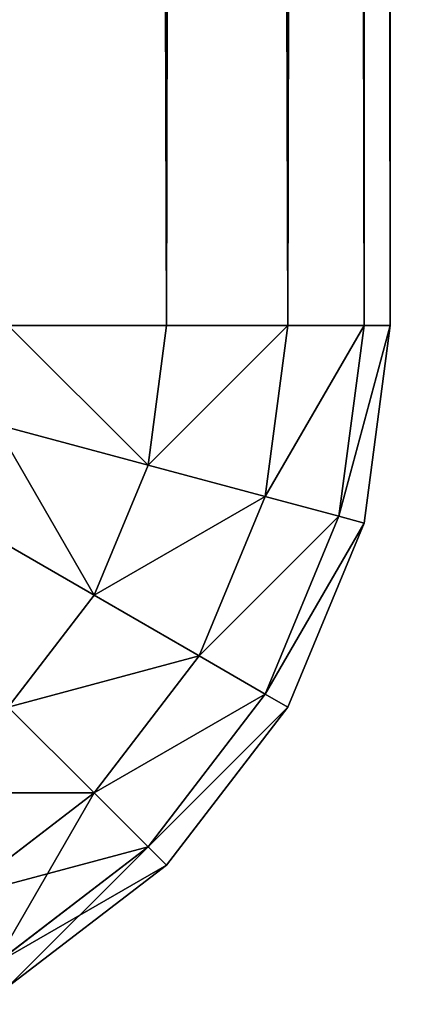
# Model space of a CAD drawing. Extents: x 0 to 706, y 79 to 431.
# Tile 240 of 256: x 484.552 to 484.751, y 234.059 to 234.543. Entities that reach past the tile are written whole.
import ezdxf

# ---------------------------------------------------------------- set-up
doc = ezdxf.new("R2010")
doc.units = 0
doc.header["$MEASUREMENT"] = 0
doc.layers.get('0').update_dxf_attribs({"color": 144, "linetype": 'CONTINUOUS'})
doc.layers.add('BLOC_B_TON', color=134, linetype='CONTINUOUS')
doc.layers.add('SOL', color=36, linetype='CONTINUOUS')

# ---------------------------------------------------------------- blocks, each defined once
blk = doc.blocks.new('B_TON_24___X_24___X_24___1')
for p, q in [((23.89017, 0.375, 23.89017), (23.89017, 23.625, 23.89017)), ((23.89017, 0.375, 0.10983), (23.89017, 23.625, 0.10983)), ((23.94976, 0.375, 23.8125), (23.94976, 23.625, 23.8125)), ((23.94976, 0.375, 0.1875), (23.94976, 23.625, 0.1875)), ((23.98722, 0.375, 23.72206), (23.98722, 23.625, 23.72206)), ((23.98722, 0.375, 0.27794), (23.98722, 23.625, 0.27794)), ((24, 23.625, 23.625), (24, 0.375, 23.625)), ((24, 0.375, 0.375), (24, 23.625, 0.375)), ((23.89017, 0.375, 0.10983), (23.8125, 0.375, 0.05024)), ((23.89017, 0.375, 23.89017), (23.8125, 0.375, 23.94976)), ((23.88113, 0.30637, 0.10983), (23.89017, 0.375, 0.10983)), ((23.88113, 0.30637, 23.89017), (23.89017, 0.375, 23.89017)), ((23.94976, 0.375, 23.8125), (23.89017, 0.375, 23.89017)), ((23.94976, 0.375, 0.1875), (23.89017, 0.375, 0.10983)), ((23.93869, 0.29095, 0.1875), (23.94976, 0.375, 0.1875)), ((23.93869, 0.29095, 23.8125), (23.94976, 0.375, 23.8125)), ((23.98722, 0.375, 0.27794), (23.94976, 0.375, 0.1875)), ((23.98722, 0.375, 23.72206), (23.94976, 0.375, 23.8125)), ((23.97488, 0.28125, 0.27794), (23.98722, 0.375, 0.27794)), ((23.97488, 0.28125, 23.72206), (23.98722, 0.375, 23.72206)), ((23.98722, 0.27794, 23.625), (24, 0.375, 23.625)), ((24, 0.375, 20), (23.98722, 0.27794, 20)), ((24, 0.375, 23.625), (23.98722, 0.375, 23.72206)), ((24, 0.375, 0.375), (23.98722, 0.375, 0.27794)), ((23.98722, 0.27794, 0.375), (24, 0.375, 0.375)), ((24, 0.375, 20), (24, 0.375, 23.625)), ((24, 0.375, 0.375), (24, 0.375, 20)), ((23.88113, 0.30637, 0.10983), (23.80611, 0.32647, 0.05024)), ((23.88113, 0.30637, 23.89017), (23.80611, 0.32647, 23.94976)), ((23.85464, 0.24242, 0.10983), (23.88113, 0.30637, 0.10983)), ((23.85464, 0.24242, 23.89017), (23.88113, 0.30637, 23.89017)), ((23.93869, 0.29095, 0.1875), (23.88113, 0.30637, 0.10983)), ((23.93869, 0.29095, 23.8125), (23.88113, 0.30637, 23.89017)), ((23.90625, 0.21262, 0.1875), (23.93869, 0.29095, 0.1875)), ((23.90625, 0.21262, 23.8125), (23.93869, 0.29095, 23.8125)), ((23.97488, 0.28125, 0.27794), (23.93869, 0.29095, 0.1875)), ((23.97488, 0.28125, 23.72206), (23.93869, 0.29095, 23.8125)), ((23.85464, 0.24242, 0.10983), (23.78738, 0.28125, 0.05024)), ((23.85464, 0.24242, 23.89017), (23.78738, 0.28125, 23.94976)), ((23.93869, 0.19389, 0.27794), (23.97488, 0.28125, 0.27794)), ((23.93869, 0.19389, 23.72206), (23.97488, 0.28125, 23.72206)), ((23.98722, 0.27794, 0.375), (23.97488, 0.28125, 0.27794)), ((23.98722, 0.27794, 23.625), (23.97488, 0.28125, 23.72206)), ((23.94976, 0.1875, 0.375), (23.98722, 0.27794, 0.375)), ((23.98722, 0.27794, 20), (23.94976, 0.1875, 20)), ((23.94976, 0.1875, 23.625), (23.98722, 0.27794, 23.625)), ((23.98722, 0.27794, 20), (23.98722, 0.27794, 23.625)), ((23.98722, 0.27794, 0.375), (23.98722, 0.27794, 20)), ((23.8125, 0.1875, 0.10983), (23.85464, 0.24242, 0.10983)), ((23.8125, 0.1875, 23.89017), (23.85464, 0.24242, 23.89017)), ((23.90625, 0.21262, 0.1875), (23.85464, 0.24242, 0.10983)), ((23.90625, 0.21262, 23.8125), (23.85464, 0.24242, 23.89017)), ((23.85464, 0.14536, 0.1875), (23.90625, 0.21262, 0.1875)), ((23.85464, 0.14536, 23.8125), (23.90625, 0.21262, 23.8125)), ((23.93869, 0.19389, 0.27794), (23.90625, 0.21262, 0.1875)), ((23.93869, 0.19389, 23.72206), (23.90625, 0.21262, 23.8125)), ((23.88113, 0.11887, 0.27794), (23.93869, 0.19389, 0.27794)), ((23.88113, 0.11887, 23.72206), (23.93869, 0.19389, 23.72206)), ((23.94976, 0.1875, 0.375), (23.93869, 0.19389, 0.27794)), ((23.94976, 0.1875, 23.625), (23.93869, 0.19389, 23.72206)), ((23.85464, 0.14536, 0.1875), (23.8125, 0.1875, 0.10983)), ((23.85464, 0.14536, 23.8125), (23.8125, 0.1875, 23.89017)), ((23.89017, 0.10983, 0.375), (23.94976, 0.1875, 0.375)), ((23.94976, 0.1875, 20), (23.89017, 0.10983, 20)), ((23.89017, 0.10983, 23.625), (23.94976, 0.1875, 23.625)), ((23.94976, 0.1875, 20), (23.94976, 0.1875, 23.625)), ((23.94976, 0.1875, 0.375), (23.94976, 0.1875, 20)), ((23.78738, 0.09375, 0.1875), (23.85464, 0.14536, 0.1875)), ((23.78738, 0.09375, 23.8125), (23.85464, 0.14536, 23.8125)), ((23.88113, 0.11887, 0.27794), (23.85464, 0.14536, 0.1875)), ((23.88113, 0.11887, 23.72206), (23.85464, 0.14536, 23.8125)), ((23.80611, 0.06131, 0.27794), (23.88113, 0.11887, 0.27794)), ((23.80611, 0.06131, 23.72206), (23.88113, 0.11887, 23.72206)), ((23.89017, 0.10983, 0.375), (23.88113, 0.11887, 0.27794)), ((23.89017, 0.10983, 23.625), (23.88113, 0.11887, 23.72206)), ((23.8125, 0.05024, 0.375), (23.89017, 0.10983, 0.375)), ((23.8125, 0.05024, 23.625), (23.89017, 0.10983, 23.625)), ((23.89017, 0.10983, 20), (23.8125, 0.05024, 20)), ((23.89017, 0.10983, 20), (23.89017, 0.10983, 23.625)), ((23.89017, 0.10983, 0.375), (23.89017, 0.10983, 20))]:
    blk.add_line(p, q)
at = {"color": 253}
mesh = blk.add_polyface(dxfattribs=at)
corners = [(23.89017, 0.375, 23.89017), (23.8125, 23.625, 23.94976), (23.8125, 0.375, 23.94976), (23.89017, 23.625, 23.89017)]
mesh.append_faces([[corners[k] for k in face] for face in [(0, 1, 2), (1, 0, 3)]], dxfattribs={"vtx0": -1, "color": 253})
mesh = blk.add_polyface()
corners = [(23.89017, 23.625, 0.10983), (23.8125, 0.375, 0.05024), (23.8125, 23.625, 0.05024), (23.89017, 0.375, 0.10983)]
mesh.append_faces([[corners[k] for k in face] for face in [(0, 1, 2), (1, 0, 3)]], dxfattribs={"vtx0": -1})
mesh = blk.add_polyface(dxfattribs=at)
corners = [(23.94976, 23.625, 23.8125), (23.89017, 0.375, 23.89017), (23.94976, 0.375, 23.8125), (23.89017, 23.625, 23.89017)]
mesh.append_faces([[corners[k] for k in face] for face in [(0, 1, 2), (1, 0, 3)]], dxfattribs={"vtx0": -1, "color": 253})
mesh = blk.add_polyface(dxfattribs=at)
corners = [(23.89017, 23.625, 0.10983), (23.94976, 0.375, 0.1875), (23.89017, 0.375, 0.10983), (23.94976, 23.625, 0.1875)]
mesh.append_faces([[corners[k] for k in face] for face in [(0, 1, 2), (1, 0, 3)]], dxfattribs={"vtx0": -1, "color": 253})
mesh = blk.add_polyface(dxfattribs=at)
corners = [(23.98722, 23.625, 23.72206), (23.94976, 0.375, 23.8125), (23.98722, 0.375, 23.72206), (23.94976, 23.625, 23.8125)]
mesh.append_faces([[corners[k] for k in face] for face in [(0, 1, 2), (1, 0, 3)]], dxfattribs={"vtx0": -1, "color": 253})
mesh = blk.add_polyface(dxfattribs=at)
corners = [(23.94976, 23.625, 0.1875), (23.98722, 0.375, 0.27794), (23.94976, 0.375, 0.1875), (23.98722, 23.625, 0.27794)]
mesh.append_faces([[corners[k] for k in face] for face in [(0, 1, 2), (1, 0, 3)]], dxfattribs={"vtx0": -1, "color": 253})
mesh = blk.add_polyface(dxfattribs=at)
corners = [(24, 23.625, 23.625), (23.98722, 0.375, 23.72206), (24, 0.375, 23.625), (23.98722, 23.625, 23.72206)]
mesh.append_faces([[corners[k] for k in face] for face in [(0, 1, 2), (1, 0, 3)]], dxfattribs={"vtx0": -1, "color": 253})
mesh = blk.add_polyface(dxfattribs=at)
corners = [(23.98722, 23.625, 0.27794), (24, 0.375, 0.375), (23.98722, 0.375, 0.27794), (24, 23.625, 0.375)]
mesh.append_faces([[corners[k] for k in face] for face in [(0, 1, 2), (1, 0, 3)]], dxfattribs={"vtx0": -1, "color": 253})
mesh = blk.add_polyface(dxfattribs=at)
corners = [(24, 23.625, 0.375), (24, 0.375, 20), (24, 0.375, 0.375), (24, 0.375, 23.625), (24, 23.625, 23.625), (24, 23.625, 20)]
mesh.append_faces([[corners[k] for k in face] for face in [(0, 1, 2), (4, 0, 5)]], dxfattribs={"vtx0": -1, "color": 253})
mesh.append_faces([[corners[k] for k in face] for face in [(1, 0, 3), (3, 0, 4)]], dxfattribs={"vtx0": -1, "vtx1": -1, "color": 253})
mesh = blk.add_polyface()
corners = [(23.8125, 0.375, 0.05024), (23.88113, 0.30637, 0.10983), (23.80611, 0.32647, 0.05024), (23.89017, 0.375, 0.10983)]
mesh.append_faces([[corners[k] for k in face] for face in [(0, 1, 2), (1, 0, 3)]], dxfattribs={"vtx0": -1})
mesh = blk.add_polyface(dxfattribs=at)
corners = [(23.88113, 0.30637, 23.89017), (23.8125, 0.375, 23.94976), (23.80611, 0.32647, 23.94976), (23.89017, 0.375, 23.89017)]
mesh.append_faces([[corners[k] for k in face] for face in [(0, 1, 2), (1, 0, 3)]], dxfattribs={"vtx0": -1, "color": 253})
mesh = blk.add_polyface(dxfattribs=at)
corners = [(23.88113, 0.30637, 0.10983), (23.94976, 0.375, 0.1875), (23.93869, 0.29095, 0.1875), (23.89017, 0.375, 0.10983)]
mesh.append_faces([[corners[k] for k in face] for face in [(0, 1, 2), (1, 0, 3)]], dxfattribs={"vtx0": -1, "color": 253})
mesh = blk.add_polyface(dxfattribs=at)
corners = [(23.94976, 0.375, 23.8125), (23.88113, 0.30637, 23.89017), (23.93869, 0.29095, 23.8125), (23.89017, 0.375, 23.89017)]
mesh.append_faces([[corners[k] for k in face] for face in [(0, 1, 2), (1, 0, 3)]], dxfattribs={"vtx0": -1, "color": 253})
mesh = blk.add_polyface(dxfattribs=at)
corners = [(23.93869, 0.29095, 0.1875), (23.98722, 0.375, 0.27794), (23.97488, 0.28125, 0.27794), (23.94976, 0.375, 0.1875)]
mesh.append_faces([[corners[k] for k in face] for face in [(0, 1, 2), (1, 0, 3)]], dxfattribs={"vtx0": -1, "color": 253})
mesh = blk.add_polyface(dxfattribs=at)
corners = [(23.98722, 0.375, 23.72206), (23.93869, 0.29095, 23.8125), (23.97488, 0.28125, 23.72206), (23.94976, 0.375, 23.8125)]
mesh.append_faces([[corners[k] for k in face] for face in [(0, 1, 2), (1, 0, 3)]], dxfattribs={"vtx0": -1, "color": 253})
mesh = blk.add_polyface(dxfattribs=at)
corners = [(23.97488, 0.28125, 0.27794), (24, 0.375, 0.375), (23.98722, 0.27794, 0.375), (23.98722, 0.375, 0.27794)]
mesh.append_faces([[corners[k] for k in face] for face in [(0, 1, 2), (1, 0, 3)]], dxfattribs={"vtx0": -1, "color": 253})
mesh = blk.add_polyface(dxfattribs=at)
corners = [(24, 0.375, 23.625), (23.97488, 0.28125, 23.72206), (23.98722, 0.27794, 23.625), (23.98722, 0.375, 23.72206)]
mesh.append_faces([[corners[k] for k in face] for face in [(0, 1, 2), (1, 0, 3)]], dxfattribs={"vtx0": -1, "color": 253})
mesh = blk.add_polyface(dxfattribs=at)
corners = [(24, 0.375, 20), (23.98722, 0.27794, 23.625), (23.98722, 0.27794, 20), (24, 0.375, 23.625)]
mesh.append_faces([[corners[k] for k in face] for face in [(0, 1, 2), (1, 0, 3)]], dxfattribs={"vtx0": -1, "color": 253})
mesh = blk.add_polyface(dxfattribs=at)
corners = [(24, 0.375, 0.375), (23.98722, 0.27794, 20), (23.98722, 0.27794, 0.375), (24, 0.375, 20)]
mesh.append_faces([[corners[k] for k in face] for face in [(0, 1, 2), (1, 0, 3)]], dxfattribs={"vtx0": -1, "color": 253})
mesh = blk.add_polyface()
corners = [(23.80611, 0.32647, 0.05024), (23.85464, 0.24242, 0.10983), (23.78738, 0.28125, 0.05024), (23.88113, 0.30637, 0.10983)]
mesh.append_faces([[corners[k] for k in face] for face in [(0, 1, 2), (1, 0, 3)]], dxfattribs={"vtx0": -1})
mesh = blk.add_polyface(dxfattribs=at)
corners = [(23.85464, 0.24242, 23.89017), (23.80611, 0.32647, 23.94976), (23.78738, 0.28125, 23.94976), (23.88113, 0.30637, 23.89017)]
mesh.append_faces([[corners[k] for k in face] for face in [(0, 1, 2), (1, 0, 3)]], dxfattribs={"vtx0": -1, "color": 253})
mesh = blk.add_polyface(dxfattribs=at)
corners = [(23.85464, 0.24242, 0.10983), (23.93869, 0.29095, 0.1875), (23.90625, 0.21262, 0.1875), (23.88113, 0.30637, 0.10983)]
mesh.append_faces([[corners[k] for k in face] for face in [(0, 1, 2), (1, 0, 3)]], dxfattribs={"vtx0": -1, "color": 253})
mesh = blk.add_polyface(dxfattribs=at)
corners = [(23.93869, 0.29095, 23.8125), (23.85464, 0.24242, 23.89017), (23.90625, 0.21262, 23.8125), (23.88113, 0.30637, 23.89017)]
mesh.append_faces([[corners[k] for k in face] for face in [(0, 1, 2), (1, 0, 3)]], dxfattribs={"vtx0": -1, "color": 253})
mesh = blk.add_polyface(dxfattribs=at)
corners = [(23.90625, 0.21262, 0.1875), (23.97488, 0.28125, 0.27794), (23.93869, 0.19389, 0.27794), (23.93869, 0.29095, 0.1875)]
mesh.append_faces([[corners[k] for k in face] for face in [(0, 1, 2), (1, 0, 3)]], dxfattribs={"vtx0": -1, "color": 253})
mesh = blk.add_polyface(dxfattribs=at)
corners = [(23.97488, 0.28125, 23.72206), (23.90625, 0.21262, 23.8125), (23.93869, 0.19389, 23.72206), (23.93869, 0.29095, 23.8125)]
mesh.append_faces([[corners[k] for k in face] for face in [(0, 1, 2), (1, 0, 3)]], dxfattribs={"vtx0": -1, "color": 253})
mesh = blk.add_polyface()
corners = [(23.78738, 0.28125, 0.05024), (23.8125, 0.1875, 0.10983), (23.75758, 0.24242, 0.05024), (23.85464, 0.24242, 0.10983)]
mesh.append_faces([[corners[k] for k in face] for face in [(0, 1, 2), (1, 0, 3)]], dxfattribs={"vtx0": -1})
mesh = blk.add_polyface(dxfattribs=at)
corners = [(23.8125, 0.1875, 23.89017), (23.78738, 0.28125, 23.94976), (23.75758, 0.24242, 23.94976), (23.85464, 0.24242, 23.89017)]
mesh.append_faces([[corners[k] for k in face] for face in [(0, 1, 2), (1, 0, 3)]], dxfattribs={"vtx0": -1, "color": 253})
mesh = blk.add_polyface(dxfattribs=at)
corners = [(23.93869, 0.19389, 0.27794), (23.98722, 0.27794, 0.375), (23.94976, 0.1875, 0.375), (23.97488, 0.28125, 0.27794)]
mesh.append_faces([[corners[k] for k in face] for face in [(0, 1, 2), (1, 0, 3)]], dxfattribs={"vtx0": -1, "color": 253})
mesh = blk.add_polyface(dxfattribs=at)
corners = [(23.98722, 0.27794, 23.625), (23.93869, 0.19389, 23.72206), (23.94976, 0.1875, 23.625), (23.97488, 0.28125, 23.72206)]
mesh.append_faces([[corners[k] for k in face] for face in [(0, 1, 2), (1, 0, 3)]], dxfattribs={"vtx0": -1, "color": 253})
mesh = blk.add_polyface(dxfattribs=at)
corners = [(23.98722, 0.27794, 20), (23.94976, 0.1875, 23.625), (23.94976, 0.1875, 20), (23.98722, 0.27794, 23.625)]
mesh.append_faces([[corners[k] for k in face] for face in [(0, 1, 2), (1, 0, 3)]], dxfattribs={"vtx0": -1, "color": 253})
mesh = blk.add_polyface(dxfattribs=at)
corners = [(23.98722, 0.27794, 0.375), (23.94976, 0.1875, 20), (23.94976, 0.1875, 0.375), (23.98722, 0.27794, 20)]
mesh.append_faces([[corners[k] for k in face] for face in [(0, 1, 2), (1, 0, 3)]], dxfattribs={"vtx0": -1, "color": 253})
mesh = blk.add_polyface(dxfattribs=at)
corners = [(23.8125, 0.1875, 0.10983), (23.90625, 0.21262, 0.1875), (23.85464, 0.14536, 0.1875), (23.85464, 0.24242, 0.10983)]
mesh.append_faces([[corners[k] for k in face] for face in [(0, 1, 2), (1, 0, 3)]], dxfattribs={"vtx0": -1, "color": 253})
mesh = blk.add_polyface(dxfattribs=at)
corners = [(23.90625, 0.21262, 23.8125), (23.8125, 0.1875, 23.89017), (23.85464, 0.14536, 23.8125), (23.85464, 0.24242, 23.89017)]
mesh.append_faces([[corners[k] for k in face] for face in [(0, 1, 2), (1, 0, 3)]], dxfattribs={"vtx0": -1, "color": 253})
mesh = blk.add_polyface(dxfattribs=at)
corners = [(23.85464, 0.14536, 0.1875), (23.93869, 0.19389, 0.27794), (23.88113, 0.11887, 0.27794), (23.90625, 0.21262, 0.1875)]
mesh.append_faces([[corners[k] for k in face] for face in [(0, 1, 2), (1, 0, 3)]], dxfattribs={"vtx0": -1, "color": 253})
mesh = blk.add_polyface(dxfattribs=at)
corners = [(23.93869, 0.19389, 23.72206), (23.85464, 0.14536, 23.8125), (23.88113, 0.11887, 23.72206), (23.90625, 0.21262, 23.8125)]
mesh.append_faces([[corners[k] for k in face] for face in [(0, 1, 2), (1, 0, 3)]], dxfattribs={"vtx0": -1, "color": 253})
mesh = blk.add_polyface(dxfattribs=at)
corners = [(23.88113, 0.11887, 0.27794), (23.94976, 0.1875, 0.375), (23.89017, 0.10983, 0.375), (23.93869, 0.19389, 0.27794)]
mesh.append_faces([[corners[k] for k in face] for face in [(0, 1, 2), (1, 0, 3)]], dxfattribs={"vtx0": -1, "color": 253})
mesh = blk.add_polyface(dxfattribs=at)
corners = [(23.94976, 0.1875, 23.625), (23.88113, 0.11887, 23.72206), (23.89017, 0.10983, 23.625), (23.93869, 0.19389, 23.72206)]
mesh.append_faces([[corners[k] for k in face] for face in [(0, 1, 2), (1, 0, 3)]], dxfattribs={"vtx0": -1, "color": 253})
mesh = blk.add_polyface(dxfattribs=at)
corners = [(23.85464, 0.14536, 0.1875), (23.75758, 0.14536, 0.10983), (23.8125, 0.1875, 0.10983), (23.78738, 0.09375, 0.1875)]
mesh.append_faces([[corners[k] for k in face] for face in [(0, 1, 2), (1, 0, 3)]], dxfattribs={"vtx0": -1, "color": 253})
mesh = blk.add_polyface(dxfattribs=at)
corners = [(23.8125, 0.1875, 23.89017), (23.78738, 0.09375, 23.8125), (23.85464, 0.14536, 23.8125), (23.75758, 0.14536, 23.89017)]
mesh.append_faces([[corners[k] for k in face] for face in [(0, 1, 2), (1, 0, 3)]], dxfattribs={"vtx0": -1, "color": 253})
mesh = blk.add_polyface(dxfattribs=at)
corners = [(23.94976, 0.1875, 20), (23.89017, 0.10983, 23.625), (23.89017, 0.10983, 20), (23.94976, 0.1875, 23.625)]
mesh.append_faces([[corners[k] for k in face] for face in [(0, 1, 2), (1, 0, 3)]], dxfattribs={"vtx0": -1, "color": 253})
mesh = blk.add_polyface(dxfattribs=at)
corners = [(23.94976, 0.1875, 0.375), (23.89017, 0.10983, 20), (23.89017, 0.10983, 0.375), (23.94976, 0.1875, 20)]
mesh.append_faces([[corners[k] for k in face] for face in [(0, 1, 2), (1, 0, 3)]], dxfattribs={"vtx0": -1, "color": 253})
mesh = blk.add_polyface(dxfattribs=at)
corners = [(23.88113, 0.11887, 0.27794), (23.78738, 0.09375, 0.1875), (23.85464, 0.14536, 0.1875), (23.80611, 0.06131, 0.27794)]
mesh.append_faces([[corners[k] for k in face] for face in [(0, 1, 2), (1, 0, 3)]], dxfattribs={"vtx0": -1, "color": 253})
mesh = blk.add_polyface(dxfattribs=at)
corners = [(23.85464, 0.14536, 23.8125), (23.80611, 0.06131, 23.72206), (23.88113, 0.11887, 23.72206), (23.78738, 0.09375, 23.8125)]
mesh.append_faces([[corners[k] for k in face] for face in [(0, 1, 2), (1, 0, 3)]], dxfattribs={"vtx0": -1, "color": 253})
mesh = blk.add_polyface(dxfattribs=at)
corners = [(23.89017, 0.10983, 0.375), (23.80611, 0.06131, 0.27794), (23.88113, 0.11887, 0.27794), (23.8125, 0.05024, 0.375)]
mesh.append_faces([[corners[k] for k in face] for face in [(0, 1, 2), (1, 0, 3)]], dxfattribs={"vtx0": -1, "color": 253})
mesh = blk.add_polyface(dxfattribs=at)
corners = [(23.88113, 0.11887, 23.72206), (23.8125, 0.05024, 23.625), (23.89017, 0.10983, 23.625), (23.80611, 0.06131, 23.72206)]
mesh.append_faces([[corners[k] for k in face] for face in [(0, 1, 2), (1, 0, 3)]], dxfattribs={"vtx0": -1, "color": 253})
mesh = blk.add_polyface(dxfattribs=at)
corners = [(23.89017, 0.10983, 23.625), (23.8125, 0.05024, 20), (23.89017, 0.10983, 20), (23.8125, 0.05024, 23.625)]
mesh.append_faces([[corners[k] for k in face] for face in [(0, 1, 2), (1, 0, 3)]], dxfattribs={"vtx0": -1, "color": 253})
mesh = blk.add_polyface(dxfattribs=at)
corners = [(23.89017, 0.10983, 20), (23.8125, 0.05024, 0.375), (23.89017, 0.10983, 0.375), (23.8125, 0.05024, 20)]
mesh.append_faces([[corners[k] for k in face] for face in [(0, 1, 2), (1, 0, 3)]], dxfattribs={"vtx0": -1, "color": 253})
blk = doc.blocks.new('GROUPE_5')
at = {"color": 67}
mesh = blk.add_polyface(dxfattribs=at)
corners = [(568.9375, 0), (-137.125, 351.125), (-137.125, 0), (568.9375, 351.125)]
mesh.append_faces([[corners[k] for k in face] for face in [(0, 1, 2), (1, 0, 3)]], dxfattribs={"vtx0": -1, "color": 67})

msp = doc.modelspace()

# ---------------------------------------------------------------- block references
at = {"layer": 'BLOC_B_TON'}
msp.add_blockref('B_TON_24___X_24___X_24___1', (460.73403, 234.0173, 30.72476), dxfattribs=at)
at = {"layer": 'SOL'}
msp.add_blockref('GROUPE_5', (137.125, 79.39059, 50.34976), dxfattribs=at)

doc.saveas('drawing.dxf')
